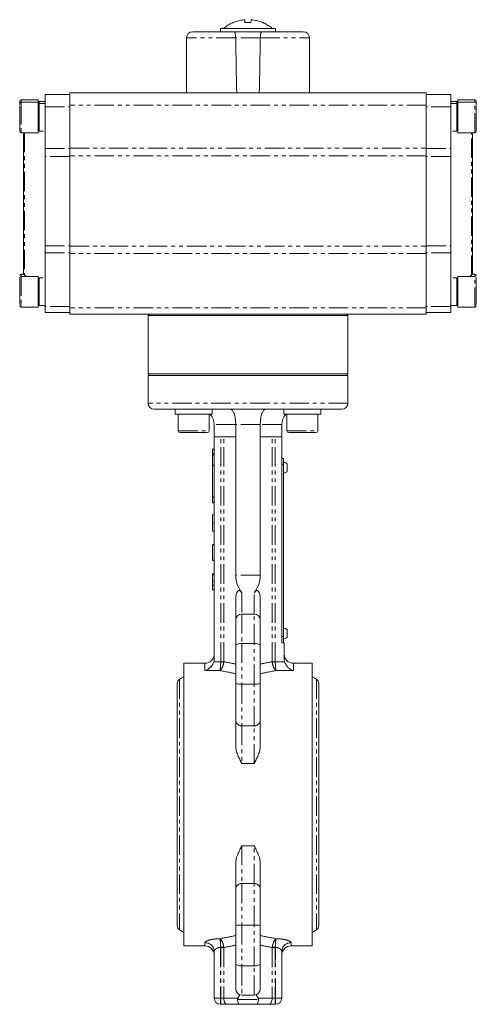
# Model space of a CAD drawing. Header units: millimetres. Extents: x -3 to 402, y -195 to 324.
# Tile 27 of 27: x 254 to 402, y 3 to 324. Entities that reach past the tile are written whole.
import ezdxf

# ---------------------------------------------------------------- set-up
doc = ezdxf.new("R2010")
doc.units = ezdxf.units.MM
doc.linetypes.add('PHANTOM', pattern=[12.7, 6.35, -1.27, 1.27, -1.27, 1.27, -1.27])

msp = doc.modelspace()

# ---------------------------------------------------------------- linework, layer by layer
at = {"color": 7, "linetype": 'Continuous', "lineweight": 15}
for p, q in [((326.85, 323.1), (326.85, 324.01)), ((326.87, 323.1), (326.87, 324.01)), ((318.86, 321.1), (318.86, 320.1)), ((336.86, 321.1), (318.86, 321.1)), ((319.86, 321.1), (335.86, 321.1)), ((323.13, 323.1), (323.03, 323.1)), ((336.86, 320.1), (336.86, 321.1)), ((307.86, 318.1), (307.86, 300.2)), ((347.86, 300.2), (347.86, 318.1)), ((269.86, 299.7), (261.86, 299.7)), ((261.86, 299.7), (261.86, 295.7)), ((385.86, 300.2), (269.86, 300.2)), ((269.86, 300.2), (269.86, 296.2)), ((385.86, 300.2), (385.86, 296.2)), ((393.86, 299.7), (385.86, 299.7)), ((393.86, 295.7), (393.86, 299.7)), ((259.58, 297.92), (254.08, 297.92)), ((259.58, 297.2), (254.08, 297.2)), ((259.58, 297.2), (259.58, 297.92)), ((259.58, 296.29), (259.58, 297.2)), ((259.58, 287.2), (259.58, 296.29)), ((259.86, 295.92), (259.58, 295.92)), ((259.86, 295.2), (259.58, 295.2)), ((261.86, 297.4), (259.86, 297.4)), ((259.86, 296.68), (259.86, 297.4)), ((261.86, 296.68), (259.86, 296.68)), ((259.86, 287.72), (259.86, 296.68)), ((261.86, 282.08), (261.86, 295.7)), ((269.86, 296.2), (269.86, 282.22)), ((385.86, 296.2), (385.86, 282.22)), ((395.86, 297.4), (393.86, 297.4)), ((395.86, 296.68), (393.86, 296.68)), ((393.86, 282.08), (393.86, 295.7)), ((395.86, 296.68), (395.86, 297.4)), ((395.86, 287.72), (395.86, 296.68)), ((396.14, 295.92), (395.86, 295.92)), ((396.14, 295.2), (395.86, 295.2)), ((401.64, 297.92), (396.14, 297.92)), ((396.14, 297.92), (396.14, 297.2)), ((401.64, 297.2), (396.14, 297.2)), ((396.14, 297.2), (396.14, 287.2)), ((259.58, 289.2), (259.86, 289.2)), ((395.86, 289.2), (396.14, 289.2)), ((254.08, 287.2), (259.58, 287.2)), ((259.86, 287.72), (261.35, 287.72)), ((394.37, 287.72), (395.86, 287.72)), ((396.14, 287.2), (401.64, 287.2)), ((261.86, 279.49), (261.86, 282.08)), ((269.86, 282.22), (269.86, 279.65)), ((385.86, 282.22), (385.86, 279.65)), ((393.86, 282.08), (393.86, 279.49)), ((261.86, 279.49), (261.86, 250.41)), ((269.86, 279.65), (269.86, 250.27)), ((385.86, 279.65), (385.86, 250.27)), ((393.86, 250.41), (393.86, 279.49)), ((261.86, 248.07), (261.86, 250.41)), ((269.86, 250.27), (269.86, 247.95)), ((385.86, 250.27), (385.86, 247.95)), ((393.86, 250.41), (393.86, 248.07)), ((261.86, 230.7), (261.86, 248.07)), ((269.86, 247.95), (269.86, 230.2)), ((385.86, 247.95), (385.86, 230.2)), ((393.86, 230.7), (393.86, 248.07)), ((254.97, 241.2), (254.08, 241.2)), ((259.58, 240.47), (254.08, 240.47)), ((255.18, 240.93), (255.67, 240.47)), ((259.58, 230.94), (259.58, 240.47)), ((401.64, 240.47), (396.14, 240.47)), ((396.14, 240.47), (396.14, 230.47)), ((400.06, 240.47), (400.54, 240.93)), ((401.64, 241.2), (400.75, 241.2)), ((259.86, 238.47), (259.58, 238.47)), ((261.23, 239.95), (259.86, 239.95)), ((259.86, 230.99), (259.86, 239.95)), ((395.86, 239.95), (394.49, 239.95)), ((395.86, 230.99), (395.86, 239.95)), ((396.14, 238.47), (395.86, 238.47)), ((259.58, 232.47), (259.86, 232.47)), ((259.58, 230.47), (259.58, 230.94)), ((259.86, 230.99), (261.86, 230.99)), ((393.86, 230.99), (395.86, 230.99)), ((395.86, 232.47), (396.14, 232.47)), ((402.14, 231.7), (402.14, 231.71)), ((254.08, 230.47), (259.58, 230.47)), ((261.86, 230.7), (261.86, 228.7)), ((261.86, 228.7), (269.86, 228.7)), ((269.86, 230.2), (269.86, 228.2)), ((306.69, 228.2), (269.86, 228.2)), ((295.86, 228.2), (295.36, 227.7)), ((295.36, 227.7), (295.36, 208.7)), ((360.36, 227.7), (295.36, 227.7)), ((306.69, 228.2), (349.03, 228.2)), ((385.86, 228.2), (349.03, 228.2)), ((360.36, 227.7), (359.86, 228.2)), ((360.36, 208.7), (360.36, 227.7)), ((385.86, 230.2), (385.86, 228.2)), ((393.86, 228.7), (385.86, 228.7)), ((393.86, 228.7), (393.86, 230.7)), ((396.14, 230.47), (401.64, 230.47)), ((295.36, 208.7), (295.86, 208.2)), ((295.36, 208.7), (360.36, 208.7)), ((359.86, 208.2), (360.36, 208.7)), ((295.36, 208.2), (295.36, 199.2)), ((360.36, 208.2), (295.36, 208.2)), ((360.36, 199.2), (360.36, 208.2)), ((304.5, 197.2), (297.36, 197.2)), ((304.18, 197.2), (304.18, 195.6)), ((316.18, 195.6), (304.18, 195.6)), ((308.25, 197.2), (304.5, 197.2)), ((305.18, 195.6), (305.18, 190.2)), ((347.48, 197.2), (308.25, 197.2)), ((315.18, 190.2), (315.18, 195.6)), ((316.18, 195.6), (316.18, 197.2)), ((339.54, 197.2), (339.54, 195.6)), ((351.54, 195.6), (339.54, 195.6)), ((340.54, 195.6), (340.54, 190.2)), ((351.22, 197.2), (347.48, 197.2)), ((350.54, 190.2), (350.54, 195.6)), ((351.22, 197.2), (358.36, 197.2)), ((351.54, 195.6), (351.54, 197.2)), ((314.58, 189.6), (305.78, 189.6)), ((316.86, 192.2), (316.86, 188.2)), ((323.86, 188.2), (323.86, 192.2)), ((331.86, 188.2), (331.86, 192.2)), ((338.86, 188.2), (338.86, 192.2)), ((349.94, 189.6), (341.14, 189.6)), ((316.86, 115.88), (316.86, 188.2)), ((318.99, 188.2), (316.86, 188.2)), ((319.99, 188.2), (318.99, 188.2)), ((323.86, 188.2), (319.99, 188.2)), ((323.86, 143.19), (323.86, 188.2)), ((331.86, 143.19), (331.86, 188.2)), ((335.73, 188.2), (331.86, 188.2)), ((336.73, 188.2), (335.73, 188.2)), ((338.86, 188.2), (336.73, 188.2)), ((338.86, 121.2), (338.86, 188.2)), ((316.36, 184.2), (316.86, 184.2)), ((316.36, 183.98), (316.36, 184.2)), ((316.36, 182.66), (316.36, 183.98)), ((316.36, 182.45), (316.36, 182.66)), ((316.36, 182.45), (316.86, 182.45)), ((316.36, 182.23), (316.36, 182.45)), ((316.36, 179.05), (316.36, 182.23)), ((339.36, 181.2), (338.86, 181.2)), ((339.36, 181.2), (339.36, 179.2)), ((316.36, 178.84), (316.36, 179.05)), ((316.36, 168.55), (316.36, 178.84)), ((339.36, 179.2), (339.36, 123.2)), ((316.36, 168.34), (316.36, 168.55)), ((316.36, 166.91), (316.36, 168.34)), ((316.36, 166.7), (316.36, 166.91)), ((316.36, 166.7), (316.86, 166.7)), ((316.36, 162.82), (316.86, 162.82)), ((316.36, 160.19), (316.86, 160.19)), ((316.36, 157.57), (316.86, 157.57)), ((316.36, 153.22), (316.86, 153.22)), ((316.36, 153.1), (316.36, 148.1)), ((316.36, 153.1), (316.86, 153.1)), ((316.36, 148.1), (316.86, 148.1)), ((316.36, 147.97), (316.86, 147.97)), ((316.36, 143.62), (316.86, 143.62)), ((316.36, 143.62), (316.36, 143.35)), ((316.36, 143.35), (316.86, 143.35)), ((316.36, 143.35), (316.36, 141.38)), ((316.36, 141.38), (316.86, 141.38)), ((316.36, 139.9), (316.86, 139.9)), ((316.36, 138.37), (316.86, 138.37)), ((323.86, 128.5), (323.86, 135.19)), ((331.86, 135.19), (331.86, 128.5)), ((323.86, 120.17), (323.86, 128.5)), ((329.86, 130.5), (325.86, 130.5)), ((331.86, 128.5), (331.86, 120.17)), ((339.36, 123.2), (339.36, 121.2)), ((323.86, 107.94), (323.86, 120.17)), ((329.86, 121), (325.86, 121)), ((331.86, 120.17), (331.86, 107.94)), ((339.66, 121.2), (338.86, 121.2)), ((339.66, 121.2), (339.66, 115.88)), ((313.86, 114.5), (306.96, 114.5)), ((306.96, 114.5), (306.96, 22.5)), ((348.76, 114.5), (342.66, 114.5)), ((348.76, 114.5), (348.76, 22.5)), ((306.96, 110.09), (305.59, 109.3)), ((350.13, 109.3), (348.76, 110.09)), ((304.84, 108), (304.84, 29)), ((323.86, 96.05), (323.86, 107.94)), ((329.86, 107.71), (325.86, 107.71)), ((331.86, 107.94), (331.86, 96.05)), ((350.88, 29), (350.88, 108)), ((323.86, 87.51), (323.86, 96.05)), ((331.86, 96.05), (331.86, 87.51)), ((323.86, 40.95), (323.86, 49.48)), ((331.86, 49.48), (331.86, 40.95)), ((323.86, 29.05), (323.86, 40.95)), ((331.86, 40.95), (331.86, 29.05)), ((323.86, 16.82), (323.86, 29.05)), ((329.86, 29.28), (325.86, 29.28)), ((331.86, 29.05), (331.86, 16.82)), ((305.59, 27.7), (306.96, 26.91)), ((348.76, 26.91), (350.13, 27.7)), ((306.96, 22.5), (313.86, 22.5)), ((341.86, 22.5), (348.76, 22.5)), ((316.86, 5.5), (316.86, 20.63)), ((338.86, 20.63), (338.86, 5.5)), ((323.86, 8.5), (323.86, 16.82)), ((331.86, 16.82), (331.86, 8.5)), ((329.86, 16), (325.86, 16)), ((329.86, 6.5), (325.86, 6.5)), ((318.99, 3.5), (318.86, 3.5)), ((320.99, 3.5), (318.99, 3.5)), ((324.98, 3.5), (320.99, 3.5)), ((330.74, 3.5), (324.98, 3.5)), ((334.73, 3.5), (330.74, 3.5)), ((336.73, 3.5), (334.73, 3.5)), ((336.86, 3.5), (336.73, 3.5))]:
    msp.add_line(p, q, dxfattribs=at)
at = {"color": 8, "linetype": 'PHANTOM', "lineweight": 0}
for p, q in [((323.85, 318.1), (307.86, 318.1)), ((331.87, 318.1), (323.85, 318.1)), ((331.87, 318.1), (347.86, 318.1)), ((254.08, 297.92), (254.08, 297.2)), ((254.08, 297.2), (254.08, 296.29)), ((254.08, 296.29), (254.08, 287.2)), ((261.86, 295.7), (269.86, 295.7)), ((385.86, 296.2), (269.86, 296.2)), ((393.86, 295.7), (385.86, 295.7)), ((401.64, 297.2), (401.64, 297.92)), ((401.64, 287.2), (401.64, 297.2)), ((255.18, 287.2), (255.18, 240.93)), ((400.54, 240.93), (400.54, 287.2)), ((261.86, 282.08), (269.86, 282.08)), ((269.86, 282.22), (385.86, 282.22)), ((385.86, 282.08), (393.86, 282.08)), ((269.86, 279.49), (261.86, 279.49)), ((385.86, 279.65), (269.86, 279.65)), ((393.86, 279.49), (385.86, 279.49)), ((261.86, 250.41), (269.86, 250.41)), ((269.86, 250.27), (385.86, 250.27)), ((385.86, 250.41), (393.86, 250.41)), ((261.86, 248.07), (269.86, 248.07)), ((385.86, 247.95), (269.86, 247.95)), ((393.86, 248.07), (385.86, 248.07)), ((254.08, 241.2), (254.08, 240.47)), ((254.08, 240.47), (254.08, 230.94)), ((401.64, 240.47), (401.64, 241.2)), ((401.64, 230.47), (401.64, 240.47)), ((254.08, 230.94), (254.08, 230.47)), ((269.86, 230.7), (261.86, 230.7)), ((385.86, 230.2), (269.86, 230.2)), ((393.86, 230.7), (385.86, 230.7)), ((360.36, 199.2), (295.36, 199.2)), ((305.18, 190.2), (315.18, 190.2)), ((323.86, 192.2), (316.86, 192.2)), ((331.86, 192.2), (323.86, 192.2)), ((338.86, 192.2), (331.86, 192.2)), ((340.54, 190.2), (350.54, 190.2)), ((318.99, 115.02), (318.99, 188.2)), ((319.99, 115.02), (319.99, 188.2)), ((335.73, 115.02), (335.73, 188.2)), ((336.73, 115.02), (336.73, 188.2)), ((316.36, 183.98), (316.86, 183.98)), ((316.36, 182.66), (316.86, 182.66)), ((316.36, 182.23), (316.86, 182.23)), ((316.36, 179.05), (316.86, 179.05)), ((316.36, 178.84), (316.86, 178.84)), ((339.36, 179.2), (338.86, 179.2)), ((316.36, 168.55), (316.86, 168.55)), ((316.36, 168.34), (316.86, 168.34)), ((316.36, 166.91), (316.86, 166.91)), ((331.86, 143.19), (323.86, 143.19)), ((325.86, 137.42), (325.86, 130.5)), ((329.86, 130.5), (329.86, 137.42)), ((325.86, 130.5), (325.86, 121)), ((329.86, 121), (329.86, 130.5)), ((339.36, 123.2), (338.86, 123.2)), ((325.86, 121), (325.86, 107.71)), ((329.86, 107.71), (329.86, 121)), ((313.86, 112.13), (313.86, 114.5)), ((316.73, 114.98), (318.99, 114.98)), ((318.99, 115.02), (319.99, 115.02)), ((335.73, 115.02), (336.73, 115.02)), ((336.73, 114.98), (339.79, 114.98)), ((342.66, 114.5), (342.66, 112.13)), ((305.59, 109.3), (305.59, 27.7)), ((318.73, 112.13), (313.86, 112.13)), ((342.66, 112.13), (336.99, 112.13)), ((350.13, 109.3), (350.13, 27.7)), ((325.86, 107.71), (325.86, 94.17)), ((329.86, 94.17), (329.86, 107.71)), ((329.86, 94.17), (325.86, 94.17)), ((325.86, 94.17), (325.86, 81.88)), ((329.86, 81.88), (329.86, 94.17)), ((329.86, 81.88), (325.86, 81.88)), ((325.86, 55.11), (325.86, 42.82)), ((329.86, 55.11), (325.86, 55.11)), ((329.86, 42.82), (329.86, 55.11)), ((325.86, 42.82), (325.86, 29.28)), ((329.86, 42.82), (325.86, 42.82)), ((329.86, 29.28), (329.86, 42.82)), ((325.86, 29.28), (325.86, 16)), ((329.86, 16), (329.86, 29.28)), ((313.86, 22.5), (313.86, 23.56)), ((318.86, 22.01), (318.86, 24.06)), ((336.86, 22.01), (336.86, 24.06)), ((341.86, 23.56), (341.86, 22.5)), ((318.99, 22.01), (318.86, 22.01)), ((318.86, 22.01), (318.86, 5.5)), ((319.99, 21.97), (318.99, 21.97)), ((318.99, 21.97), (318.99, 5.5)), ((319.99, 21.97), (319.99, 5.5)), ((335.73, 21.97), (335.73, 5.5)), ((336.73, 21.97), (335.73, 21.97)), ((336.86, 22.01), (336.73, 22.01)), ((336.73, 21.97), (336.73, 5.5)), ((336.86, 5.5), (336.86, 22.01)), ((325.86, 16), (325.86, 6.5)), ((329.86, 6.5), (329.86, 16)), ((316.86, 5.5), (318.86, 5.5)), ((318.86, 5.5), (318.99, 5.5)), ((318.86, 5.5), (318.86, 3.5)), ((318.99, 5.5), (319.99, 5.5)), ((318.99, 5.5), (318.99, 3.5)), ((319.99, 5.5), (324.57, 5.5)), ((324.46, 5.02), (331.26, 5.02)), ((331.15, 5.5), (335.73, 5.5)), ((335.73, 5.5), (336.73, 5.5)), ((336.73, 3.5), (336.73, 5.5)), ((336.73, 5.5), (336.86, 5.5)), ((336.86, 3.5), (336.86, 5.5)), ((336.86, 5.5), (338.86, 5.5))]:
    msp.add_line(p, q, dxfattribs=at)
at = {"color": 8, "linetype": 'PHANTOM', "lineweight": 0, "flags": 128}
for points in [[(318.99, 114.98), (319.12, 114.97), (319.25, 114.96), (319.38, 114.95), (319.5, 114.94), (319.63, 114.92), (319.75, 114.91), (319.87, 114.9), (319.98, 114.89)], [(336.73, 114.98), (336.6, 114.97), (336.47, 114.96), (336.34, 114.95), (336.22, 114.94), (336.09, 114.92), (335.97, 114.91), (335.86, 114.9), (335.74, 114.89)], [(318.99, 22.01), (319.12, 22.02), (319.25, 22.04), (319.38, 22.05), (319.5, 22.06), (319.63, 22.07), (319.75, 22.08), (319.87, 22.09), (319.98, 22.1)], [(336.73, 22.01), (336.6, 22.02), (336.47, 22.04), (336.34, 22.05), (336.22, 22.06), (336.09, 22.07), (335.97, 22.08), (335.86, 22.09), (335.74, 22.1)], [(319.99, 5.5), (320.01, 5.11), (320.07, 4.73), (320.16, 4.39), (320.29, 4.08), (320.44, 3.83), (320.61, 3.65), (320.8, 3.53), (320.99, 3.5)], [(335.73, 5.5), (335.71, 5.11), (335.65, 4.73), (335.56, 4.39), (335.43, 4.08), (335.28, 3.83), (335.11, 3.65), (334.92, 3.53), (334.73, 3.5)]]:
    msp.add_lwpolyline(points, dxfattribs=at)
at = {"color": 7, "linetype": 'Continuous', "lineweight": 15}
for centre, radius, start, end in [((352.86, 322.94), 26.03, 177.6456, 179.6663), ((300.86, 322.94), 26.03, 0.3338, 2.3544), ((354.86, 322.94), 26.03, 177.6456, 179.6662), ((309.86, 318.1), 2, 90, 180), ((345.86, 318.1), 2, 0, 90), ((254.08, 297.42), 0.5, 90, 180), ((254.08, 296.7), 0.5, 90, 180), ((401.64, 297.42), 0.5, 0, 90), ((401.64, 296.7), 0.5, 360, 90), ((254.08, 287.7), 0.5, 180, 270), ((255.86, 286.73), 1, 152.4587, 180), ((399.86, 286.73), 1, 360, 27.5432), ((401.64, 287.7), 0.5, 270, 0), ((254.08, 240.7), 0.5, 90, 180), ((254.08, 239.97), 0.5, 90, 180), ((255.86, 241.66), 1, 180, 227), ((399.86, 241.66), 1, 313, 360), ((401.64, 240.7), 0.5, 0, 90), ((401.64, 239.97), 0.5, 0, 90), ((254.08, 231.7), 0.5, 180, 270), ((254.08, 230.97), 0.5, 180, 270), ((401.64, 231.7), 0.5, 270, 0), ((401.64, 230.97), 0.5, 270, 360), ((297.36, 199.2), 2, 180, 270), ((358.36, 199.2), 2, 270, 0), ((311.86, 192.2), 5, 0, 42.8436), ((343.86, 192.2), 5, 137.1564, 180), ((305.78, 190.2), 0.6, 180, 270), ((314.58, 190.2), 0.6, 270, 0), ((341.14, 190.2), 0.6, 180, 270), ((349.94, 190.2), 0.6, 270, 0), ((325.86, 128.5), 2, 90, 180), ((329.86, 128.5), 2, 0, 90), ((313.86, 117.5), 3, 270, 0), ((342.66, 117.5), 3, 180, 270), ((306.34, 108), 1.5, 120, 180), ((349.38, 108), 1.5, 0, 60), ((306.34, 29), 1.5, 180, 240), ((349.38, 29), 1.5, 300, 0), ((313.86, 19.5), 3, 0, 90), ((341.86, 19.5), 3, 90, 180), ((325.86, 8.5), 2, 180, 270), ((329.86, 8.5), 2, 270, 0), ((318.86, 5.5), 2, 180, 270), ((336.86, 5.5), 2, 270, 0)]:
    msp.add_arc(centre, radius, start, end, dxfattribs=at)
at = {"color": 8, "linetype": 'PHANTOM', "lineweight": 0}
for centre, radius, start, end in [((325.8, 96.11), 1.94, 181.906, 271.7869), ((329.92, 96.11), 1.94, 268.2131, 358.094), ((325.8, 40.88), 1.94, 88.2131, 178.094), ((329.92, 40.88), 1.94, 1.906, 91.7869), ((313.9, 20.6), 2.97, 0.6811, 90.6654), ((319.35, 21.39), 2.72, 89.7927, 100.332), ((336.37, 21.39), 2.72, 79.668, 90.2073), ((341.83, 20.6), 2.97, 89.3346, 179.3189)]:
    msp.add_arc(centre, radius, start, end, dxfattribs=at)
at = {"color": 7, "linetype": 'Continuous', "lineweight": 15}
for centre, major_axis, ratio, start_param, end_param in [((327.86, -103.02), (-19.7, 1145.8), 0.00303, 5.071849, 5.088686), ((327.86, -103.02), (-19.7, 1145.8), 0.00303, 5.071849, 5.088686), ((327.86, -103.02), (19.7, 1145.8), 0.00303, 1.194499, 1.211336), ((349.84, 143.19), (25.98, 0), 0.57735, 3.141593, 3.536532), ((305.88, 143.19), (25.98, 0), 0.57735, 5.888246, 6.283185), ((325.86, 120.17), (2, 0), 0.414214, 1.570796, 3.141593), ((329.86, 120.17), (2, 0), 0.414214, 0, 1.570796), ((325.86, 16.82), (2, 0), 0.414214, 3.141593, 4.712389), ((329.86, 16.82), (2, 0), 0.414214, 4.712389, 6.283185), ((341.18, 2.67), (17.32, 0), 0.57735, 2.738174, 2.854621), ((314.54, 2.67), (17.32, 0), 0.57735, 0.286971, 0.403419), ((324.98, 5.5), (0, 2), 0.267949, 1.808914, 3.141593), ((330.74, 5.5), (0, 2), 0.267949, 3.141593, 4.474271)]:
    msp.add_ellipse(centre, major_axis=major_axis, ratio=ratio, start_param=start_param, end_param=end_param, dxfattribs=at)
at = {"color": 8, "linetype": 'PHANTOM', "lineweight": 0}
for centre, ratio, start_param, end_param in [((293.38, 68.5), 0.57735, 1.203445, 1.251822), ((362.34, 68.5), 0.57735, 1.88977, 1.938147), ((291.88, 68.5), 0.542002, 1.184437, 1.248942), ((363.84, 68.5), 0.542002, 1.892651, 1.957155), ((291.88, 68.5), 0.542002, 5.034203, 5.098748), ((363.84, 68.5), 0.542002, 4.32603, 4.390575), ((293.38, 68.5), 0.57735, 5.031363, 5.07974), ((362.34, 68.5), 0.57735, 4.345038, 4.393415)]:
    msp.add_ellipse(centre, major_axis=(84.87, 0), ratio=ratio, start_param=start_param, end_param=end_param, dxfattribs=at)
at = {"color": 7, "linetype": 'Continuous', "lineweight": 15}
for points, knots in [([(326.85, 324.01), (326.22, 323.94), (324.95, 323.78), (323.74, 323.33), (323.13, 323.1)], [0, 0, 0, 0, 0.4936623, 1, 1, 1, 1]), ([(332.58, 323.1), (331.99, 323.32), (330.78, 323.78), (329.5, 323.93), (328.85, 324.01)], [0, 0, 0, 0, 0.493662, 1, 1, 1, 1]), ([(323.04, 323.08), (322.96, 323.06), (322.36, 322.84), (321.34, 322.21), (320.35, 321.56), (319.91, 321.13), (319.86, 321.08)], [0, 0, 0, 0, 0.062653, 0.507562, 0.952474, 1, 1, 1, 1]), ([(328.83, 323.1), (328.29, 323.1), (327.62, 323.1), (326.96, 323.1), (326.83, 323.1)], [0, 0, 0, 0, 0.808237, 1, 1, 1, 1]), ([(332.69, 323.1), (332.69, 323.1), (332.72, 323.1), (332.65, 323.1), (332.58, 323.1)], [0, 0, 0, 0, 0.027364, 1, 1, 1, 1]), ([(335.84, 321.08), (335.72, 321.2), (335.19, 321.7), (334.14, 322.4), (333.16, 322.86), (332.69, 323.09)], [0, 0, 0, 0, 0.135183, 0.580923, 1, 1, 1, 1]), ([(323.44, 320.1), (319.56, 320.1), (316.11, 320.1), (311.2, 320.1), (309.86, 320.1), (309.86, 320.1)], [0, 0, 0, 0, 0.5, 0.5, 1, 1, 1, 1]), ([(323.44, 320.1), (323.49, 320.1), (323.53, 320.05), (323.6, 319.91), (323.63, 319.85), (323.67, 319.71), (323.69, 319.63), (323.73, 319.45), (323.75, 319.35), (323.78, 319.13), (323.79, 319.02), (323.82, 318.77), (323.83, 318.64), (323.84, 318.37), (323.85, 318.23), (323.85, 318.1)], [0, 0, 0, 0, 0.25, 0.25, 0.375, 0.375, 0.5, 0.5, 0.625, 0.625, 0.75, 0.75, 0.875, 0.875, 1, 1, 1, 1]), ([(323.44, 320.1), (323.49, 320.1), (323.53, 320.05), (323.6, 319.91), (323.63, 319.85), (323.67, 319.71), (323.69, 319.63), (323.73, 319.45), (323.75, 319.35), (323.78, 319.13), (323.79, 319.02), (323.82, 318.77), (323.83, 318.64), (323.84, 318.37), (323.85, 318.23), (323.85, 318.1)], [0, 0, 0, 0, 0.25, 0.25, 0.375, 0.375, 0.5, 0.5, 0.625, 0.625, 0.75, 0.75, 0.875, 0.875, 1, 1, 1, 1]), ([(331.87, 318.1), (331.87, 318.23), (331.88, 318.37), (331.89, 318.64), (331.9, 318.77), (331.94, 319.14), (331.97, 319.36), (332.03, 319.63), (332.05, 319.71), (332.1, 319.85), (332.12, 319.91), (332.16, 320), (332.19, 320.04), (332.24, 320.08), (332.26, 320.1), (332.28, 320.1)], [0, 0, 0, 0, 0.125, 0.125, 0.25, 0.25, 0.5, 0.5, 0.625, 0.625, 0.75, 0.75, 0.875, 0.875, 1, 1, 1, 1]), ([(332.28, 320.1), (332.24, 320.1), (332.19, 320.05), (332.12, 319.91), (332.1, 319.85), (332.05, 319.71), (332.03, 319.63), (331.99, 319.45), (331.97, 319.35), (331.94, 319.13), (331.93, 319.02), (331.9, 318.77), (331.89, 318.64), (331.88, 318.37), (331.87, 318.23), (331.87, 318.1)], [0, 0, 0, 0, 0.25, 0.25, 0.375, 0.375, 0.5, 0.5, 0.625, 0.625, 0.75, 0.75, 0.875, 0.875, 1, 1, 1, 1]), ([(332.28, 320.1), (332.41, 320.1), (332.68, 320.1), (333.06, 320.1), (333.45, 320.1), (333.83, 320.1), (334.21, 320.1), (334.59, 320.1), (335.29, 320.1), (336.3, 320.1), (337.59, 320.1), (338.82, 320.1), (340.39, 320.1), (342.14, 320.1), (343.54, 320.1), (344.42, 320.1), (344.95, 320.1), (345.37, 320.1), (345.61, 320.1), (345.74, 320.1), (345.81, 320.1), (345.85, 320.1), (345.86, 320.1), (345.86, 320.1)], [0, 0, 0, 0, 0.017029, 0.034036, 0.051029, 0.068017, 0.085008, 0.102012, 0.119036, 0.181034, 0.243054, 0.306843, 0.370654, 0.500003, 0.629352, 0.69314, 0.756951, 0.818949, 0.880969, 0.910742, 0.940473, 0.970211, 1, 1, 1, 1]), ([(253.58, 297.4), (253.58, 297.4), (253.58, 297.39), (253.58, 297.18), (253.58, 296.76), (253.58, 296.42), (253.58, 296.16), (253.58, 296.14)], [0, 0, 0, 0, 0.184166, 0.451993, 0.719821, 0.982084, 1, 1, 1, 1]), ([(253.58, 295.88), (253.58, 295.51), (253.58, 294.94), (253.58, 293.88), (253.58, 292.99), (253.58, 292.06), (253.58, 290.89), (253.58, 289.56), (253.58, 288.53), (253.58, 287.99), (253.58, 287.73), (253.58, 287.72), (253.58, 287.71)], [0, 0, 0, 0, 0.148496, 0.228433, 0.310067, 0.391702, 0.471639, 0.620136, 0.768631, 0.848568, 0.930202, 1, 1, 1, 1]), ([(402.14, 296.14), (402.14, 296.16), (402.14, 296.42), (402.14, 296.76), (402.14, 297.18), (402.14, 297.39), (402.14, 297.4), (402.14, 297.4)], [0, 0, 0, 0, 0.017924, 0.280185, 0.548009, 0.815835, 1, 1, 1, 1]), ([(402.14, 287.7), (402.14, 287.67), (402.14, 287.95), (402.14, 289.06), (402.14, 289.86), (402.14, 291.7), (402.14, 292.69), (402.14, 294.53), (402.14, 295.33), (402.14, 295.88)], [0, 0, 0, 0, 0.25, 0.25, 0.5, 0.5, 0.75, 0.75, 1, 1, 1, 1]), ([(254.86, 286.73), (254.86, 286.73), (254.86, 284.36), (254.86, 275.91), (254.86, 270.17), (254.86, 258.22), (254.86, 252.49), (254.86, 244.03), (254.86, 241.66), (254.86, 241.66)], [0, 0, 0, 0, 0.25, 0.25, 0.5, 0.5, 0.75, 0.75, 1, 1, 1, 1]), ([(400.86, 241.66), (400.86, 241.66), (400.86, 244.03), (400.86, 252.49), (400.86, 258.22), (400.86, 270.17), (400.86, 275.91), (400.86, 284.36), (400.86, 286.73), (400.86, 286.73)], [0, 0, 0, 0, 0.25, 0.25, 0.5, 0.5, 0.75, 0.75, 1, 1, 1, 1]), ([(253.58, 239.95), (253.58, 239.95), (253.58, 239.95), (253.58, 239.73), (253.58, 239.33), (253.58, 238.61), (253.58, 237.43), (253.58, 236.01), (253.58, 234.83), (253.58, 233.93), (253.58, 233.1), (253.58, 232.14), (253.58, 231.69), (253.58, 231.4)], [0, 0, 0, 0, 0.0525613, 0.1289999, 0.2054386, 0.2802889, 0.4193332, 0.5583779, 0.633228, 0.7096663, 0.7861056, 0.8609552, 1, 1, 1, 1]), ([(402.14, 231.4), (402.14, 231.69), (402.14, 232.14), (402.14, 233.1), (402.14, 233.93), (402.14, 234.83), (402.14, 236.01), (402.14, 237.43), (402.14, 238.61), (402.14, 239.33), (402.14, 239.73), (402.14, 239.95), (402.14, 239.95), (402.14, 239.95)], [0, 0, 0, 0, 0.139044, 0.213895, 0.290333, 0.366772, 0.441622, 0.580667, 0.719711, 0.794561, 0.871, 0.947439, 1, 1, 1, 1]), ([(323.86, 192.2), (323.86, 192.54), (323.85, 192.87), (323.8, 193.52), (323.76, 193.85), (323.67, 194.46), (323.61, 194.75), (323.48, 195.3), (323.4, 195.55), (323.24, 196), (323.15, 196.21), (322.97, 196.56), (322.87, 196.71), (322.67, 196.95), (322.57, 197.04), (322.42, 197.13), (322.36, 197.16), (322.26, 197.19), (322.21, 197.2), (322.16, 197.2)], [0, 0, 0, 0, 0.125, 0.125, 0.25, 0.25, 0.375, 0.375, 0.5, 0.5, 0.625, 0.625, 0.75, 0.75, 0.875, 0.875, 0.9375, 0.9375, 1, 1, 1, 1]), ([(331.86, 192.2), (331.86, 192.54), (331.87, 192.87), (331.92, 193.52), (331.96, 193.85), (332.05, 194.46), (332.11, 194.75), (332.24, 195.3), (332.32, 195.55), (332.48, 196), (332.57, 196.21), (332.75, 196.56), (332.85, 196.71), (333.05, 196.95), (333.15, 197.04), (333.31, 197.13), (333.36, 197.16), (333.46, 197.19), (333.51, 197.2), (333.56, 197.2)], [0, 0, 0, 0, 0.125, 0.125, 0.25, 0.25, 0.375, 0.375, 0.5, 0.5, 0.625, 0.625, 0.75, 0.75, 0.875, 0.875, 0.9375, 0.9375, 1, 1, 1, 1]), ([(340.54, 179.45), (340.48, 179.52), (340.27, 179.74), (339.84, 179.92), (339.49, 179.92), (339.36, 179.92)], [0, 0, 0, 0, 0.211112, 0.694949, 1, 1, 1, 1]), ([(339.36, 176.48), (339.45, 176.47), (339.73, 176.44), (340.14, 176.61), (340.45, 176.8), (340.56, 176.92), (340.57, 176.93)], [0, 0, 0, 0, 0.189079, 0.634589, 0.965222, 1, 1, 1, 1]), ([(340.56, 176.94), (340.56, 176.93), (340.56, 176.92), (340.56, 177.04), (340.56, 177.28), (340.56, 177.64), (340.56, 177.97), (340.56, 178.3), (340.56, 178.63), (340.56, 179.01), (340.56, 179.3), (340.56, 179.45), (340.56, 179.46), (340.56, 179.47)], [0, 0, 0, 0, 0.037521, 0.144807, 0.252093, 0.359379, 0.466664, 0.500285, 0.607571, 0.714856, 0.822142, 0.929428, 1, 1, 1, 1]), ([(316.36, 162.82), (316.36, 162.82), (316.36, 162.82), (316.36, 162.81), (316.36, 162.79), (316.36, 162.76), (316.36, 162.72), (316.36, 162.67), (316.36, 162.61), (316.36, 162.54), (316.36, 162.47), (316.36, 162.39), (316.36, 162.29), (316.36, 162.19), (316.36, 162.08), (316.36, 161.96), (316.36, 161.84), (316.36, 161.7), (316.36, 161.55), (316.36, 161.39), (316.36, 161.22), (316.36, 161.04), (316.36, 160.85), (316.36, 160.64), (316.36, 160.42), (316.36, 160.27), (316.36, 160.19)], [0, 0, 0, 0, 0.033788, 0.067194, 0.099862, 0.132567, 0.165151, 0.197913, 0.231319, 0.265083, 0.299255, 0.334399, 0.369943, 0.406284, 0.444064, 0.482998, 0.523354, 0.565537, 0.609613, 0.656391, 0.705885, 0.758325, 0.813832, 0.872795, 0.934722, 1, 1, 1, 1]), ([(316.36, 160.97), (316.36, 160.96), (316.36, 160.96), (316.36, 160.94), (316.36, 160.9), (316.36, 160.85), (316.36, 160.79), (316.36, 160.71), (316.36, 160.62), (316.36, 160.51), (316.36, 160.39), (316.36, 160.26), (316.36, 160.13), (316.36, 159.98), (316.36, 159.83), (316.36, 159.67), (316.36, 159.5), (316.36, 159.39), (316.36, 159.33)], [0, 0, 0, 0, 0.065808, 0.129394, 0.190894, 0.251281, 0.310815, 0.370371, 0.430768, 0.492881, 0.555104, 0.616067, 0.677256, 0.73826, 0.800762, 0.864778, 0.931045, 1, 1, 1, 1]), ([(316.36, 160.19), (316.36, 160.12), (316.36, 159.97), (316.36, 159.75), (316.36, 159.55), (316.36, 159.35), (316.36, 159.17), (316.36, 159), (316.36, 158.84), (316.36, 158.7), (316.36, 158.56), (316.36, 158.43), (316.36, 158.31), (316.36, 158.2), (316.36, 158.1), (316.36, 158.01), (316.36, 157.93), (316.36, 157.85), (316.36, 157.78), (316.36, 157.73), (316.36, 157.68), (316.36, 157.64), (316.36, 157.61), (316.36, 157.58), (316.36, 157.57), (316.36, 157.57), (316.36, 157.57)], [0, 0, 0, 0, 0.065063, 0.126773, 0.185516, 0.240765, 0.29298, 0.34225, 0.388919, 0.432776, 0.474628, 0.514775, 0.553606, 0.591426, 0.628028, 0.663804, 0.698984, 0.733591, 0.767628, 0.801208, 0.834264, 0.866981, 0.89972, 0.932702, 0.966176, 1, 1, 1, 1]), ([(316.36, 141.38), (316.36, 141.38), (316.36, 141.38), (316.36, 141.36), (316.36, 141.32), (316.36, 141.28), (316.36, 141.22), (316.36, 141.14), (316.36, 141.05), (316.36, 140.95), (316.36, 140.85), (316.36, 140.73), (316.36, 140.61), (316.36, 140.48), (316.36, 140.34), (316.36, 140.2), (316.36, 140.05), (316.36, 139.95), (316.36, 139.9)], [0, 0, 0, 0, 0.065231, 0.128405, 0.190067, 0.250943, 0.311546, 0.372863, 0.435024, 0.499072, 0.563091, 0.62551, 0.68668, 0.747283, 0.808563, 0.870742, 0.934341, 1, 1, 1, 1]), ([(316.36, 139.9), (316.36, 139.83), (316.36, 139.69), (316.36, 139.49), (316.36, 139.3), (316.36, 139.12), (316.36, 138.96), (316.36, 138.81), (316.36, 138.68), (316.36, 138.57), (316.36, 138.48), (316.36, 138.42), (316.36, 138.38), (316.36, 138.37), (316.36, 138.37)], [0, 0, 0, 0, 0.085948, 0.169125, 0.250399, 0.33229, 0.413364, 0.494172, 0.576022, 0.660757, 0.745783, 0.830044, 0.914028, 1, 1, 1, 1]), ([(323.86, 135.19), (323.86, 135.6), (323.89, 136), (323.97, 136.59), (324.01, 136.78), (324.11, 137.17), (324.17, 137.36), (324.28, 137.64), (324.33, 137.72), (324.43, 137.89), (324.49, 137.97), (324.62, 138.1), (324.7, 138.15), (324.87, 138.19), (324.97, 138.19), (325.14, 138.14), (325.22, 138.09), (325.36, 137.99), (325.43, 137.92), (325.63, 137.73), (325.75, 137.58), (325.86, 137.42)], [0, 0, 0, 0, 0.25, 0.25, 0.375, 0.375, 0.5, 0.5, 0.5625, 0.5625, 0.625, 0.625, 0.6875, 0.6875, 0.75, 0.75, 0.8125, 0.8125, 0.875, 0.875, 1, 1, 1, 1]), ([(331.86, 135.19), (331.86, 135.6), (331.83, 136), (331.75, 136.59), (331.71, 136.78), (331.61, 137.17), (331.55, 137.36), (331.44, 137.64), (331.39, 137.72), (331.29, 137.89), (331.23, 137.97), (331.1, 138.1), (331.02, 138.15), (330.85, 138.19), (330.76, 138.19), (330.59, 138.14), (330.51, 138.09), (330.36, 137.99), (330.29, 137.92), (330.09, 137.73), (329.97, 137.58), (329.86, 137.42)], [0, 0, 0, 0, 0.25, 0.25, 0.375, 0.375, 0.5, 0.5, 0.5625, 0.5625, 0.625, 0.625, 0.6875, 0.6875, 0.75, 0.75, 0.8125, 0.8125, 0.875, 0.875, 1, 1, 1, 1]), ([(340.54, 125.45), (340.48, 125.52), (340.27, 125.74), (339.84, 125.92), (339.49, 125.92), (339.36, 125.92)], [0, 0, 0, 0, 0.211115, 0.69495, 1, 1, 1, 1]), ([(340.56, 122.94), (340.56, 122.93), (340.56, 122.92), (340.56, 123.04), (340.56, 123.28), (340.56, 123.64), (340.56, 123.97), (340.56, 124.3), (340.56, 124.63), (340.56, 125.01), (340.56, 125.3), (340.56, 125.45), (340.56, 125.46), (340.56, 125.47)], [0, 0, 0, 0, 0.037521, 0.144807, 0.252093, 0.359378, 0.466664, 0.500285, 0.607571, 0.714856, 0.822142, 0.929428, 1, 1, 1, 1]), ([(339.36, 122.47), (339.36, 122.46), (339.36, 122.44), (339.36, 122.61), (339.36, 122.84), (339.36, 123.05), (339.36, 123.1)], [0, 0, 0, 0, 0.133893, 0.515474, 0.897054, 1, 1, 1, 1]), ([(339.36, 122.48), (339.45, 122.47), (339.73, 122.44), (340.14, 122.61), (340.45, 122.8), (340.56, 122.92), (340.57, 122.93)], [0, 0, 0, 0, 0.189079, 0.634588, 0.965222, 1, 1, 1, 1]), ([(316.73, 114.98), (316.68, 114.79), (316.61, 114.6), (316.44, 114.25), (316.34, 114.08), (316.13, 113.76), (316.02, 113.62), (315.78, 113.34), (315.65, 113.21), (315.26, 112.86), (314.99, 112.67), (314.57, 112.43), (314.43, 112.36), (314.15, 112.23), (314, 112.18), (313.86, 112.13)], [0, 0, 0, 0, 0.125, 0.125, 0.25, 0.25, 0.375, 0.375, 0.5, 0.5, 0.75, 0.75, 0.875, 0.875, 1, 1, 1, 1]), ([(339.79, 114.98), (339.84, 114.79), (339.92, 114.6), (340.08, 114.25), (340.18, 114.08), (340.39, 113.76), (340.51, 113.62), (340.74, 113.34), (340.87, 113.21), (341.26, 112.86), (341.53, 112.67), (341.95, 112.43), (342.09, 112.36), (342.37, 112.23), (342.52, 112.18), (342.66, 112.13)], [0, 0, 0, 0, 0.125, 0.125, 0.25, 0.25, 0.375, 0.375, 0.5, 0.5, 0.75, 0.75, 0.875, 0.875, 1, 1, 1, 1]), ([(325.86, 107.71), (325.73, 107.71), (325.6, 107.71), (325.34, 107.72), (325.21, 107.72), (324.97, 107.73), (324.86, 107.74), (324.64, 107.76), (324.54, 107.77), (324.26, 107.8), (324.11, 107.82), (323.91, 107.88), (323.86, 107.91), (323.86, 107.94)], [0, 0, 0, 0, 0.125, 0.125, 0.25, 0.25, 0.375, 0.375, 0.5, 0.5, 0.75, 0.75, 1, 1, 1, 1]), ([(329.86, 107.71), (329.99, 107.71), (330.12, 107.71), (330.38, 107.72), (330.51, 107.72), (330.75, 107.73), (330.86, 107.74), (331.08, 107.76), (331.18, 107.77), (331.46, 107.8), (331.61, 107.82), (331.81, 107.88), (331.86, 107.91), (331.86, 107.94)], [0, 0, 0, 0, 0.125, 0.125, 0.25, 0.25, 0.375, 0.375, 0.5, 0.5, 0.75, 0.75, 1, 1, 1, 1]), ([(323.86, 87.51), (323.86, 87.02), (323.94, 86.54), (324.18, 85.58), (324.35, 85.11), (324.72, 84.17), (324.94, 83.71), (325.28, 83.03), (325.39, 82.8), (325.62, 82.34), (325.74, 82.11), (325.86, 81.88)], [0, 0, 0, 0, 0.25, 0.25, 0.5, 0.5, 0.75, 0.75, 0.875, 0.875, 1, 1, 1, 1]), ([(331.86, 87.51), (331.86, 87.02), (331.78, 86.54), (331.54, 85.58), (331.38, 85.11), (331, 84.17), (330.78, 83.71), (330.45, 83.03), (330.33, 82.8), (330.1, 82.34), (329.98, 82.11), (329.86, 81.88)], [0, 0, 0, 0, 0.25, 0.25, 0.5, 0.5, 0.75, 0.75, 0.875, 0.875, 1, 1, 1, 1]), ([(323.86, 49.48), (323.86, 49.97), (323.94, 50.45), (324.18, 51.41), (324.35, 51.89), (324.72, 52.82), (324.94, 53.28), (325.28, 53.97), (325.39, 54.19), (325.62, 54.65), (325.74, 54.88), (325.86, 55.11)], [0, 0, 0, 0, 0.25, 0.25, 0.5, 0.5, 0.75, 0.75, 0.875, 0.875, 1, 1, 1, 1]), ([(331.86, 49.48), (331.86, 49.97), (331.78, 50.45), (331.54, 51.41), (331.38, 51.89), (331, 52.82), (330.78, 53.28), (330.45, 53.97), (330.33, 54.19), (330.1, 54.65), (329.98, 54.88), (329.86, 55.11)], [0, 0, 0, 0, 0.25, 0.25, 0.5, 0.5, 0.75, 0.75, 0.875, 0.875, 1, 1, 1, 1]), ([(325.86, 29.28), (325.73, 29.28), (325.6, 29.28), (325.34, 29.28), (325.21, 29.27), (324.97, 29.26), (324.86, 29.25), (324.64, 29.24), (324.54, 29.23), (324.26, 29.19), (324.11, 29.17), (323.91, 29.11), (323.86, 29.08), (323.86, 29.05)], [0, 0, 0, 0, 0.125, 0.125, 0.25, 0.25, 0.375, 0.375, 0.5, 0.5, 0.75, 0.75, 1, 1, 1, 1]), ([(329.86, 29.28), (329.99, 29.28), (330.12, 29.28), (330.38, 29.28), (330.51, 29.27), (330.75, 29.26), (330.86, 29.25), (331.08, 29.24), (331.18, 29.23), (331.46, 29.19), (331.61, 29.17), (331.81, 29.11), (331.86, 29.08), (331.86, 29.05)], [0, 0, 0, 0, 0.125, 0.125, 0.25, 0.25, 0.375, 0.375, 0.5, 0.5, 0.75, 0.75, 1, 1, 1, 1]), ([(324.57, 5.5), (324.53, 5.42), (324.5, 5.35), (324.46, 5.19), (324.46, 5.11), (324.46, 5.02)], [0, 0, 0, 0, 0.5, 0.5, 1, 1, 1, 1])]:
    msp.add_open_spline(points, degree=3, knots=knots, dxfattribs=at)
for points in [[(332.28, 320.1), (329.38, 320.1), (326.34, 320.1), (323.44, 320.1)], [(316.86, 115.88), (316.86, 115.57), (316.82, 115.27), (316.73, 114.98)], [(339.79, 114.98), (339.7, 115.27), (339.66, 115.57), (339.66, 115.88)], [(331.26, 5.02), (331.27, 5.19), (331.23, 5.35), (331.15, 5.5)]]:
    msp.add_open_spline(points, degree=3, dxfattribs=at)
at = {"color": 8, "linetype": 'PHANTOM', "lineweight": 0}
for points, knots in [([(318.99, 114.98), (318.98, 114.66), (318.97, 114.36), (318.94, 113.76), (318.91, 113.48), (318.88, 113.1), (318.87, 112.98), (318.84, 112.76), (318.83, 112.66), (318.8, 112.47), (318.78, 112.39), (318.76, 112.24), (318.74, 112.18), (318.73, 112.13)], [0, 0, 0, 0, 0.25, 0.25, 0.5, 0.5, 0.625, 0.625, 0.75, 0.75, 0.875, 0.875, 1, 1, 1, 1]), ([(319.98, 114.89), (319.94, 114.58), (319.87, 114.28), (319.71, 113.69), (319.61, 113.42), (319.44, 113.05), (319.38, 112.93), (319.26, 112.72), (319.2, 112.62), (319.07, 112.45), (319, 112.37), (318.86, 112.24), (318.8, 112.18), (318.73, 112.13)], [0, 0, 0, 0, 0.25, 0.25, 0.5, 0.5, 0.625, 0.625, 0.75, 0.75, 0.875, 0.875, 1, 1, 1, 1]), ([(335.74, 114.89), (335.79, 114.58), (335.85, 114.28), (336.01, 113.69), (336.11, 113.42), (336.28, 113.05), (336.34, 112.93), (336.46, 112.72), (336.52, 112.62), (336.65, 112.45), (336.72, 112.37), (336.86, 112.24), (336.93, 112.18), (336.99, 112.13)], [0, 0, 0, 0, 0.25, 0.25, 0.5, 0.5, 0.625, 0.625, 0.75, 0.75, 0.875, 0.875, 1, 1, 1, 1]), ([(336.73, 114.98), (336.74, 114.66), (336.75, 114.36), (336.79, 113.76), (336.81, 113.48), (336.84, 113.1), (336.86, 112.98), (336.88, 112.76), (336.89, 112.66), (336.92, 112.47), (336.94, 112.39), (336.97, 112.24), (336.98, 112.18), (336.99, 112.13)], [0, 0, 0, 0, 0.25, 0.25, 0.5, 0.5, 0.625, 0.625, 0.75, 0.75, 0.875, 0.875, 1, 1, 1, 1]), ([(313.86, 23.56), (313.86, 23.63), (313.89, 23.7), (313.99, 23.81), (314.03, 23.85), (314.12, 23.92), (314.18, 23.96), (314.37, 24.07), (314.52, 24.14), (314.87, 24.29), (315.08, 24.35), (315.53, 24.48), (315.77, 24.54), (316.3, 24.65), (316.58, 24.69), (317.16, 24.77), (317.46, 24.8), (318.09, 24.84), (318.4, 24.85), (318.72, 24.86)], [0, 0, 0, 0, 0.125, 0.125, 0.1875, 0.1875, 0.25, 0.25, 0.375, 0.375, 0.5, 0.5, 0.625, 0.625, 0.75, 0.75, 0.875, 0.875, 1, 1, 1, 1]), ([(319.36, 24.1), (319.26, 24.28), (319.16, 24.44), (318.94, 24.69), (318.83, 24.79), (318.72, 24.86)], [0, 0, 0, 0, 0.5, 0.5, 1, 1, 1, 1]), ([(318.86, 24.06), (318.84, 24.24), (318.82, 24.41), (318.78, 24.67), (318.75, 24.78), (318.72, 24.86)], [0, 0, 0, 0, 0.5, 0.5, 1, 1, 1, 1]), ([(318.99, 22.01), (318.99, 22.2), (318.98, 22.39), (318.96, 22.76), (318.95, 22.94), (318.93, 23.29), (318.92, 23.45), (318.89, 23.77), (318.88, 23.92), (318.86, 24.06)], [0, 0, 0, 0, 0.25, 0.25, 0.5, 0.5, 0.75, 0.75, 1, 1, 1, 1]), ([(319.36, 24.1), (319.43, 23.97), (319.5, 23.83), (319.63, 23.52), (319.69, 23.36), (319.79, 23.01), (319.84, 22.83), (319.92, 22.47), (319.95, 22.29), (319.98, 22.1)], [0, 0, 0, 0, 0.25, 0.25, 0.5, 0.5, 0.75, 0.75, 1, 1, 1, 1]), ([(335.74, 22.1), (335.77, 22.29), (335.8, 22.47), (335.88, 22.83), (335.93, 23.01), (336.04, 23.36), (336.09, 23.52), (336.22, 23.83), (336.29, 23.97), (336.36, 24.1)], [0, 0, 0, 0, 0.25, 0.25, 0.5, 0.5, 0.75, 0.75, 1, 1, 1, 1]), ([(336.36, 24.1), (336.46, 24.28), (336.56, 24.44), (336.78, 24.69), (336.89, 24.79), (337, 24.86)], [0, 0, 0, 0, 0.5, 0.5, 1, 1, 1, 1]), ([(336.86, 24.06), (336.85, 23.92), (336.83, 23.77), (336.8, 23.46), (336.79, 23.29), (336.77, 22.94), (336.76, 22.76), (336.74, 22.39), (336.73, 22.2), (336.73, 22.01)], [0, 0, 0, 0, 0.25, 0.25, 0.5, 0.5, 0.75, 0.75, 1, 1, 1, 1]), ([(336.86, 24.06), (336.88, 24.24), (336.9, 24.41), (336.94, 24.67), (336.97, 24.78), (337, 24.86)], [0, 0, 0, 0, 0.5, 0.5, 1, 1, 1, 1]), ([(337, 24.86), (337.32, 24.85), (337.63, 24.84), (338.25, 24.8), (338.55, 24.77), (339.14, 24.69), (339.41, 24.65), (339.94, 24.54), (340.19, 24.48), (340.64, 24.36), (340.84, 24.29), (341.2, 24.14), (341.35, 24.07), (341.6, 23.92), (341.7, 23.85), (341.83, 23.7), (341.86, 23.63), (341.86, 23.56)], [0, 0, 0, 0, 0.125, 0.125, 0.25, 0.25, 0.375, 0.375, 0.5, 0.5, 0.625, 0.625, 0.75, 0.75, 0.875, 0.875, 1, 1, 1, 1]), ([(318.86, 22.01), (318.71, 22.01), (318.57, 22), (318.29, 21.95), (318.16, 21.91), (317.91, 21.82), (317.79, 21.76), (317.58, 21.64), (317.48, 21.58), (317.31, 21.44), (317.23, 21.37), (317.1, 21.22), (317.04, 21.15), (316.91, 20.92), (316.86, 20.77), (316.86, 20.63)], [0, 0, 0, 0, 0.125, 0.125, 0.25, 0.25, 0.375, 0.375, 0.5, 0.5, 0.625, 0.625, 0.75, 0.75, 1, 1, 1, 1]), ([(338.86, 20.63), (338.86, 20.7), (338.85, 20.78), (338.8, 20.92), (338.77, 21), (338.63, 21.22), (338.5, 21.37), (338.15, 21.65), (337.94, 21.77), (337.56, 21.91), (337.43, 21.95), (337.15, 22), (337.01, 22.01), (336.86, 22.01)], [0, 0, 0, 0, 0.125, 0.125, 0.25, 0.25, 0.5, 0.5, 0.75, 0.75, 0.875, 0.875, 1, 1, 1, 1])]:
    msp.add_open_spline(points, degree=3, knots=knots, dxfattribs=at)
for points in [[(318.99, 114.98), (318.99, 114.99), (318.99, 115.01), (318.99, 115.02)], [(319.99, 115.02), (319.99, 114.98), (319.99, 114.94), (319.98, 114.89)], [(335.73, 115.02), (335.73, 114.98), (335.74, 114.94), (335.74, 114.89)], [(336.73, 115.02), (336.73, 115.01), (336.73, 114.99), (336.73, 114.98)], [(318.99, 21.97), (318.99, 21.98), (318.99, 22), (318.99, 22.01)], [(319.98, 22.1), (319.99, 22.06), (319.99, 22.01), (319.99, 21.97)], [(335.73, 21.97), (335.73, 22.01), (335.74, 22.06), (335.74, 22.1)], [(336.73, 22.01), (336.73, 22), (336.73, 21.98), (336.73, 21.97)]]:
    msp.add_open_spline(points, degree=3, dxfattribs=at)

doc.saveas('drawing.dxf')
